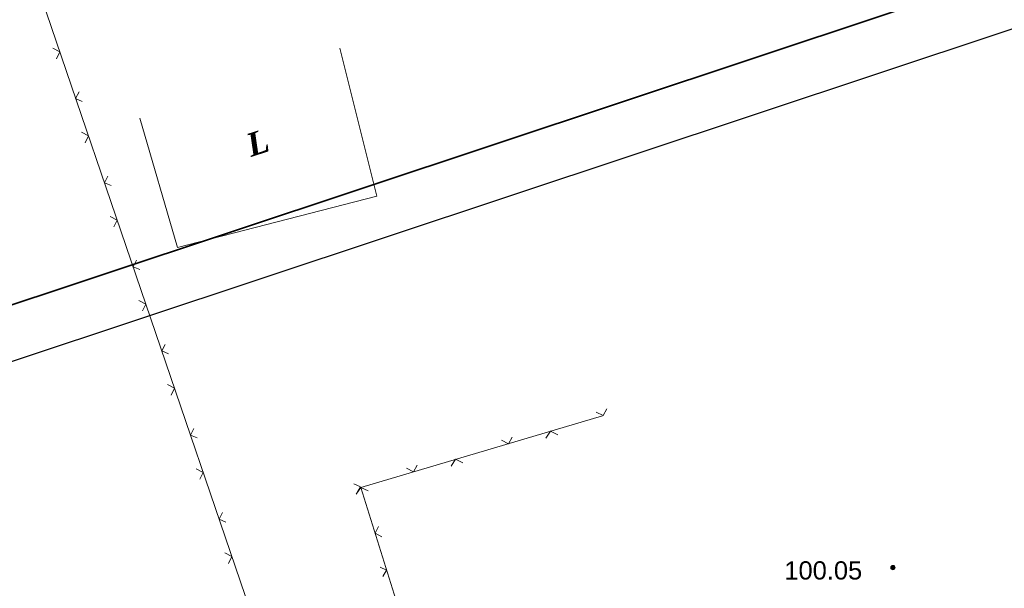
# Model space of a CAD drawing. Header units: millimetres. Extents: x 9396 to 25236, y 15106 to 31102.
# Tile 181 of 256: x 11066 to 11157, y 16592 to 16645. Entities that reach past the tile are written whole.
import ezdxf
from ezdxf.enums import TextEntityAlignment as Align

# ---------------------------------------------------------------- set-up
doc = ezdxf.new("R2010")
doc.units = ezdxf.units.MM
doc.linetypes.add('HIDDEN', pattern=[0.375, 0.25, -0.125])
for name, color, linetype, lineweight, true_color in [('1001010', 7, 'Continuous', 9, 0x000000), ('21100200', 7, 'HIDDEN', 0, 0x800080), ('3000260', 7, 'Continuous', 9, 0x000000)]:
    doc.layers.add(name, color=color, linetype=linetype, lineweight=lineweight, true_color=true_color)
doc.layers.add('Рамка', color=7, linetype='Continuous', lineweight=35)
doc.styles.add('9', font='timesbi.ttf', dxfattribs={"height": 0.001692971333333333})
doc.styles.add('F2', font='arial.ttf', dxfattribs={"height": 0.001692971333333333})

# ---------------------------------------------------------------- blocks, each defined once
blk = doc.blocks.new('SYMBOL21100200')
at = {"true_color": 0x800080}
h = blk.add_hatch(color=216, dxfattribs=at)
edge = h.paths.add_edge_path()
edge.add_arc((0, 0), 0.1, 0, 360)
at = {"color": 216, "linetype": 'Continuous', "lineweight": 0, "true_color": 0x800080}
blk.add_circle((0, 0), 0.1, dxfattribs=at)

msp = doc.modelspace()

# ---------------------------------------------------------------- linework, layer by layer
at = {"layer": '1001010', "color": 253}
msp.add_polyline3d([(11077.16867116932, 16635.90899502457, 0), (11080.68077898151, 16623.89841991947, 0), (11099.20242698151, 16628.66009991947, 0), (11095.76516898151, 16642.41609991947, 0)], dxfattribs=at)
at = {"layer": '3000260', "color": 253}
for p, q in [((11067.07006898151, 16649.90341991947), (11097.85798498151, 16559.63745991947)), ((11097.70048098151, 16601.60839991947), (11120.17555098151, 16608.25771991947)), ((11111.17797498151, 16558.61745991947), (11097.70048098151, 16601.60839991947))]:
    msp.add_line(p, q, dxfattribs=at)
for points in [[(11069.09088953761, 16642.41672905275, 0), (11069.74088953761, 16642.07672905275, 0), (11069.43088953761, 16641.43672905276, 0)], [(11071.54088953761, 16638.34672905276, 0), (11071.22088953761, 16637.72672905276, 0), (11071.84088953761, 16637.46672905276, 0)], [(11071.76088953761, 16634.59672905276, 0), (11072.40088953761, 16634.26672905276, 0), (11072.09088953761, 16633.62672905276, 0)], [(11074.21088953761, 16630.52672905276, 0), (11073.89088953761, 16629.91672905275, 0), (11074.51088953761, 16629.64672905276, 0)], [(11074.43088953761, 16626.78672905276, 0), (11075.07088953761, 16626.44672905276, 0), (11074.76088953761, 16625.80672905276, 0)], [(11076.87088953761, 16622.70672905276, 0), (11076.55088953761, 16622.09672905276, 0), (11077.17088953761, 16621.83672905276, 0)], [(11077.09088953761, 16618.96672905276, 0), (11077.73088953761, 16618.63672905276, 0), (11077.43088953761, 16617.99672905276, 0)], [(11079.54088953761, 16614.89672905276, 0), (11079.22088953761, 16614.28672905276, 0), (11079.84088953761, 16614.01672905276, 0)], [(11079.76088953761, 16611.15672905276, 0), (11080.40088953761, 16610.81672905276, 0), (11080.09088953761, 16610.17672905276, 0)], [(11119.58088953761, 16608.60672905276, 0), (11120.23088953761, 16608.27672905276, 0), (11120.57088953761, 16608.89672905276, 0)], [(11082.20088953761, 16607.07672905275, 0), (11081.88088953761, 16606.46672905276, 0), (11082.50088953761, 16606.20672905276, 0)], [(11110.77088953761, 16605.99672905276, 0), (11111.42088953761, 16605.66672905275, 0), (11111.76088953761, 16606.28672905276, 0)], [(11114.91088953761, 16606.17672905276, 0), (11115.33088953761, 16606.82672905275, 0), (11116.01088953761, 16606.50672905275, 0)], [(11106.10088953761, 16603.57672905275, 0), (11106.52088953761, 16604.21672905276, 0), (11107.20088953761, 16603.89672905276, 0)], [(11082.42088953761, 16603.33672905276, 0), (11083.07088953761, 16603.00672905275, 0), (11082.76088953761, 16602.36672905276, 0)], [(11101.96088953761, 16603.38672905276, 0), (11102.61088953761, 16603.05672905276, 0), (11102.95088953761, 16603.68672905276, 0)], [(11097.34088953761, 16601.06672905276, 0), (11097.68088953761, 16601.66672905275, 0), (11097.07088953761, 16601.94672905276, 0)], [(11097.29088953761, 16600.96672905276, 0), (11097.71088953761, 16601.60672905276, 0), (11098.39088953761, 16601.29672905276, 0)], [(11084.87088953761, 16599.26672905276, 0), (11084.55088953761, 16598.65672905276, 0), (11085.17088953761, 16598.38672905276, 0)], [(11099.66088953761, 16597.01672905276, 0), (11099.03088953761, 16597.35672905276, 0), (11099.36088953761, 16597.97672905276, 0)], [(11085.09088953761, 16595.52672905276, 0), (11085.73088953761, 16595.18672905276, 0), (11085.42088953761, 16594.54672905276, 0)], [(11099.77088953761, 16593.32672905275, 0), (11100.11088953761, 16593.91672905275, 0), (11099.50088953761, 16594.19672905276, 0)]]:
    msp.add_polyline3d(points, dxfattribs=at)
at = {"layer": 'Defpoints'}
msp.add_lwpolyline([(10925.94506120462, 16879.9772762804), (11350.54687135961, 17021.14882569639), (11444.25082240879, 16739.31535855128), (11019.64901225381, 16598.14380913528)], close=True, dxfattribs=at)
at = {"layer": 'Рамка'}
msp.add_lwpolyline([(10946.50108378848, 16881.54250327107), (11347.3797991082, 17014.82660149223), (11437.92871688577, 16742.48253106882), (11037.05000156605, 16609.19843284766)], close=True, dxfattribs=at)

# ---------------------------------------------------------------- block references
at = {"layer": '21100200', "xscale": 2, "yscale": 2, "zscale": 2}
msp.add_blockref('SYMBOL21100200', (11147.13798098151, 16594.15745991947, 200.1), dxfattribs=at)

# ---------------------------------------------------------------- texts
at = {"layer": '1001010', "color": 253, "style": '9'}
msp.add_text('L', height=2.143301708, rotation=18.20000000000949, dxfattribs=at).set_placement((11087.18554907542, 16633.31725991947), align=Align.MIDDLE_LEFT)
at = {"layer": '21100200', "color": 253, "style": 'F2'}
msp.add_text('100.05', height=1.692971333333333, dxfattribs=at).set_placement((11137.05798098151, 16593.89745991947, 200.1), align=Align.MIDDLE_LEFT)

doc.saveas('drawing.dxf')
